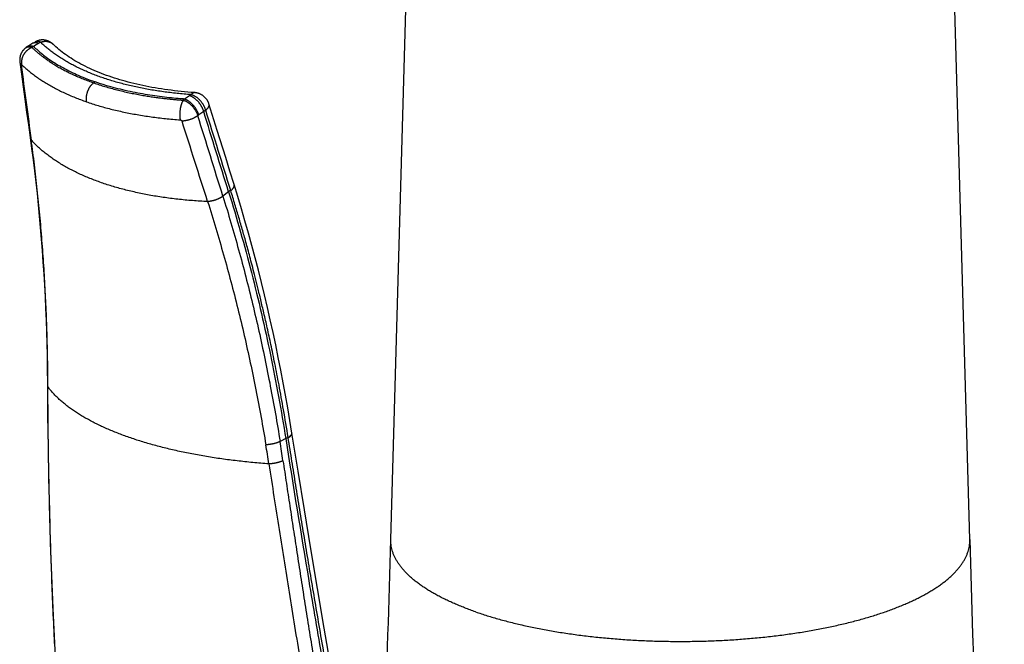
# Model space of a CAD drawing. Header units: millimetres. Extents: x 259 to 1803, y -542 to 1902.
# Tile 18 of 127: x 259 to 320, y -90 to -52. Entities that reach past the tile are written whole.
import ezdxf

# ---------------------------------------------------------------- set-up
doc = ezdxf.new("R2010")
doc.units = ezdxf.units.MM
doc.header["$LTSCALE"] = 30.734
doc.layers.get('0').update_dxf_attribs({"linetype": 'CONTINUOUS'})

msp = doc.modelspace()

# ---------------------------------------------------------------- linework, layer by layer
at = {"color": 7, "linetype": 'CONTINUOUS'}
for p, q in [((281.957, -83.965), (283.285, -36.418)), ((317.729, -83.965), (316.487, -39.491)), ((259.508, -53.511), (259.426, -53.566)), ((259.508, -53.511), (259.515, -53.507)), ((259.843, -53.301), (259.515, -53.507)), ((259.973, -53.224), (259.849, -53.297)), ((271.232, -58.692), (270.719, -57.054)), ((260.722, -73.299), (260.726, -73.667)), ((260.726, -73.667), (260.73, -74.049)), ((260.73, -74.049), (260.732, -74.416)), ((275.847, -77.403), (275.719, -76.614))]:
    msp.add_line(p, q, dxfattribs=at)
at = {"color": 9, "linetype": 'CONTINUOUS'}
for p, q in [((259.878, -53.494), (259.78, -53.559)), ((260.208, -53.295), (259.884, -53.499)), ((260.311, -53.234), (260.208, -53.295)), ((263.686, -55.688), (263.597, -55.752)), ((269.52, -56.541), (269.213, -56.75)), ((269.61, -56.475), (269.52, -56.541)), ((269.224, -56.751), (269.132, -56.819)), ((270.086, -57.733), (270.028, -57.776)), ((270.393, -57.524), (270.086, -57.733)), ((270.515, -57.434), (270.392, -57.523)), ((271.934, -62.487), (271.58, -62.751)), ((272.059, -62.389), (271.934, -62.487)), ((275.46, -77.73), (275.109, -77.907)), ((275.609, -77.651), (275.46, -77.73)), ((275.613, -77.672), (275.609, -77.651)), ((261.183, -90.439), (261.18, -90.366))]:
    msp.add_line(p, q, dxfattribs=at)
at = {"color": 7, "linetype": 'CONTINUOUS'}
for points in [[(261.082, -53.361), (261.08, -53.359), (261.066, -53.345), (261.051, -53.332), (261.036, -53.319), (261.02, -53.306), (261.004, -53.293), (260.987, -53.28), (260.97, -53.267), (260.952, -53.255), (260.933, -53.242), (260.913, -53.23), (260.892, -53.218), (260.871, -53.206), (260.849, -53.194), (260.825, -53.183), (260.801, -53.172), (260.776, -53.161), (260.751, -53.152), (260.725, -53.143), (260.7, -53.135), (260.674, -53.127), (260.648, -53.121), (260.623, -53.115), (260.597, -53.11), (260.57, -53.106), (260.544, -53.102), (260.518, -53.1), (260.491, -53.098), (260.465, -53.097), (260.438, -53.096), (260.412, -53.097), (260.385, -53.098), (260.359, -53.1), (260.333, -53.102), (260.306, -53.106), (260.28, -53.11), (260.254, -53.115), (260.228, -53.12), (260.203, -53.127), (260.177, -53.134), (260.152, -53.142), (260.127, -53.151), (260.102, -53.16), (260.078, -53.17), (260.054, -53.181), (260.03, -53.193), (260.006, -53.205), (259.983, -53.218), (259.973, -53.224)], [(269.619, -56.335), (269.408, -56.318), (269.199, -56.299), (268.991, -56.278), (268.784, -56.257), (268.58, -56.233), (268.376, -56.208), (268.175, -56.181), (267.975, -56.153), (267.776, -56.124), (267.579, -56.092), (267.385, -56.06), (267.192, -56.025), (267.001, -55.99), (266.812, -55.953), (266.625, -55.914), (266.44, -55.874), (266.257, -55.833), (266.076, -55.79), (265.898, -55.746), (265.721, -55.7), (265.547, -55.653), (265.374, -55.605), (265.204, -55.555), (265.036, -55.504), (264.87, -55.451), (264.707, -55.398), (264.546, -55.343), (264.387, -55.286), (264.231, -55.229), (264.078, -55.17), (263.926, -55.11), (263.778, -55.049), (263.632, -54.987), (263.489, -54.924), (263.348, -54.86), (263.209, -54.794), (263.073, -54.727), (262.939, -54.66), (262.808, -54.591), (262.68, -54.521), (262.554, -54.45), (262.431, -54.378), (262.311, -54.305), (262.193, -54.231), (262.079, -54.156), (261.966, -54.08), (261.857, -54.004), (261.75, -53.926), (261.646, -53.848), (261.545, -53.768), (261.446, -53.688), (261.35, -53.606), (261.256, -53.524), (261.165, -53.44), (261.082, -53.361)], [(259.426, -53.566), (259.404, -53.581), (259.384, -53.596), (259.364, -53.612), (259.344, -53.629), (259.324, -53.646), (259.306, -53.663), (259.287, -53.681), (259.269, -53.7), (259.252, -53.719), (259.235, -53.739), (259.219, -53.759), (259.204, -53.779), (259.188, -53.8), (259.174, -53.821), (259.16, -53.843), (259.147, -53.865), (259.134, -53.888), (259.122, -53.911), (259.111, -53.934), (259.101, -53.957), (259.091, -53.979), (259.082, -54.002), (259.074, -54.023), (259.067, -54.045), (259.061, -54.066), (259.055, -54.087), (259.049, -54.107), (259.045, -54.127), (259.041, -54.147), (259.037, -54.166), (259.034, -54.185), (259.031, -54.204), (259.029, -54.222), (259.027, -54.24), (259.025, -54.257), (259.024, -54.274), (259.023, -54.291), (259.022, -54.307), (259.022, -54.323), (259.022, -54.339), (259.022, -54.355), (259.022, -54.371), (259.023, -54.386), (259.024, -54.401), (259.025, -54.416), (259.026, -54.431), (259.028, -54.445), (259.029, -54.459), (259.031, -54.472), (259.131, -55.22)], [(259.131, -55.22), (259.235, -55.988), (259.341, -56.764), (259.448, -57.549), (259.558, -58.342), (259.668, -59.13)], [(270.719, -57.054), (270.71, -57.027), (270.701, -57.001), (270.69, -56.975), (270.679, -56.949), (270.667, -56.923), (270.654, -56.898), (270.641, -56.873), (270.627, -56.848), (270.612, -56.824), (270.596, -56.8), (270.58, -56.777), (270.563, -56.754), (270.545, -56.731), (270.527, -56.709), (270.508, -56.687), (270.488, -56.666), (270.468, -56.646), (270.448, -56.626), (270.426, -56.606), (270.405, -56.588), (270.382, -56.569), (270.359, -56.552), (270.336, -56.535), (270.312, -56.519), (270.288, -56.503), (270.263, -56.488), (270.238, -56.474), (270.213, -56.46), (270.187, -56.448), (270.161, -56.435), (270.134, -56.424), (270.107, -56.413), (270.08, -56.404), (270.053, -56.395), (270.025, -56.386), (269.998, -56.379), (269.97, -56.372), (269.942, -56.366), (269.913, -56.361), (269.885, -56.357), (269.857, -56.353), (269.828, -56.35), (269.619, -56.335)], [(272.272, -62.032), (272.014, -61.2), (271.752, -60.358), (271.232, -58.692)], [(259.668, -59.13), (259.76, -59.806), (259.85, -60.497), (259.935, -61.19), (260.016, -61.887), (260.093, -62.585), (260.165, -63.286), (260.233, -63.99), (260.296, -64.695), (260.355, -65.403), (260.41, -66.113), (260.461, -66.825), (260.507, -67.539), (260.549, -68.255), (260.586, -68.973), (260.62, -69.692), (260.649, -70.413), (260.673, -71.136), (260.694, -71.86), (260.71, -72.586), (260.722, -73.299)], [(275.719, -76.614), (275.586, -75.833), (275.448, -75.053), (275.305, -74.274), (275.156, -73.496), (275.001, -72.719), (274.841, -71.943), (274.676, -71.169), (274.505, -70.397), (274.329, -69.626), (274.147, -68.856), (273.96, -68.088), (273.768, -67.323), (273.57, -66.559), (273.366, -65.797), (273.157, -65.037), (272.943, -64.279), (272.724, -63.523), (272.499, -62.77), (272.272, -62.032)], [(260.732, -74.416), (260.746, -76.312), (260.771, -78.242), (260.807, -80.195), (260.855, -82.169), (260.914, -84.165), (260.985, -86.183), (261.068, -88.222), (261.167, -90.366)], [(278.268, -91.939), (277.838, -89.45), (277.419, -86.986), (277.01, -84.549), (276.611, -82.136), (276.223, -79.75), (275.847, -77.403)], [(261.167, -90.366), (261.299, -92.862)]]:
    msp.add_lwpolyline(points, dxfattribs=at)
for centre, radius, start, end in [((259.996, -53.545), 0.288, 120.72781, 122.11363), ((-1993.409, -763.162), 2371.228, 17.186928, 17.312509), ((-1032.842, -47.231), 1315.312, 357.37216, 358.399618), ((1632.304, -47.24), 1315.087, 181.600274, 183.635963)]:
    msp.add_arc(centre, radius, start, end, dxfattribs=at)
at = {"color": 9, "linetype": 'CONTINUOUS'}
for centre, radius, start, end in [((940.154, 34.59), 686.864, 187.465076, 187.855414), ((-2042.057, -781.833), 2422.807, 17.265318, 17.388569), ((-2049.317, -783.321), 2430.747, 17.25234, 17.375166), ((-1868.826, -740.869), 2244.256, 17.578253, 17.711438), ((135.249, -74.909), 125.516, 0.17287, 0.68157), ((275.73, -77.399), 0.115, 1.97784, 9.02377), ((275.724, -77.399), 0.12, 352.88649, 1.91504), ((164.263, -96.295), 111.462, 8.77564, 9.38838), ((163.306, -95.744), 113.217, 8.45693, 9.06463)]:
    msp.add_arc(centre, radius, start, end, dxfattribs=at)
for points, knots in [([(259.429, -53.564), (259.432, -53.563), (259.442, -53.556), (259.461, -53.545), (259.487, -53.534), (259.515, -53.526), (259.545, -53.521), (259.575, -53.518), (259.607, -53.518), (259.64, -53.521), (259.674, -53.526), (259.709, -53.535), (259.745, -53.546), (259.768, -53.554), (259.78, -53.559)], [0, 0, 0, 0, 0.023957, 0.101101, 0.179004, 0.258322, 0.339667, 0.423566, 0.510423, 0.600625, 0.694486, 0.792252, 0.894101, 1, 1, 1, 1]), ([(260.311, -53.234), (260.299, -53.228), (260.276, -53.219), (260.241, -53.207), (260.207, -53.197), (260.174, -53.191), (260.141, -53.187), (260.11, -53.186), (260.079, -53.188), (260.05, -53.193), (260.022, -53.201), (259.996, -53.211), (259.98, -53.219), (259.973, -53.224)], [0, 0, 0, 0, 0.109263, 0.214265, 0.314943, 0.411508, 0.504245, 0.593521, 0.679777, 0.763472, 0.845181, 0.925582, 1, 1, 1, 1]), ([(260.311, -53.234), (260.327, -53.228), (260.358, -53.217), (260.406, -53.204), (260.454, -53.194), (260.502, -53.186), (260.55, -53.181), (260.597, -53.178), (260.644, -53.179), (260.69, -53.182), (260.736, -53.189), (260.78, -53.198), (260.824, -53.209), (260.866, -53.224), (260.907, -53.241), (260.946, -53.26), (260.984, -53.283), (261.02, -53.307), (261.053, -53.333), (261.073, -53.352), (261.082, -53.361)], [0, 0, 0, 0, 0.060659, 0.120744, 0.180225, 0.239078, 0.29729, 0.354853, 0.41177, 0.468052, 0.52372, 0.578802, 0.633337, 0.687373, 0.740964, 0.794174, 0.847071, 0.899732, 0.952234, 1, 1, 1, 1]), ([(269.61, -56.475), (269.466, -56.465), (269.178, -56.443), (268.749, -56.402), (268.325, -56.355), (267.906, -56.302), (267.493, -56.242), (267.087, -56.175), (266.687, -56.103), (266.294, -56.024), (265.909, -55.938), (265.531, -55.847), (265.161, -55.749), (264.799, -55.645), (264.446, -55.536), (264.101, -55.42), (263.765, -55.298), (263.439, -55.171), (263.121, -55.038), (262.814, -54.9), (262.516, -54.756), (262.228, -54.607), (261.95, -54.453), (261.683, -54.293), (261.426, -54.128), (261.18, -53.959), (260.946, -53.785), (260.722, -53.606), (260.511, -53.423), (260.376, -53.297), (260.311, -53.234)], [0, 0, 0, 0, 0.043319, 0.086269, 0.128807, 0.170892, 0.212486, 0.253553, 0.294059, 0.333982, 0.373313, 0.412045, 0.450169, 0.487675, 0.524554, 0.560794, 0.596388, 0.631329, 0.665611, 0.699232, 0.732191, 0.764494, 0.796152, 0.827173, 0.857561, 0.887311, 0.916424, 0.944903, 0.972758, 1, 1, 1, 1]), ([(259.78, -53.559), (259.765, -53.565), (259.734, -53.579), (259.69, -53.601), (259.646, -53.625), (259.603, -53.652), (259.561, -53.68), (259.521, -53.711), (259.482, -53.744), (259.444, -53.779), (259.408, -53.815), (259.374, -53.853), (259.342, -53.893), (259.312, -53.934), (259.283, -53.976), (259.257, -54.019), (259.233, -54.063), (259.212, -54.108), (259.192, -54.154), (259.176, -54.2), (259.161, -54.247), (259.15, -54.294), (259.141, -54.341), (259.134, -54.388), (259.13, -54.435), (259.129, -54.481), (259.131, -54.527), (259.135, -54.572), (259.139, -54.602), (259.142, -54.617)], [0, 0, 0, 0, 0.037179, 0.074636, 0.112342, 0.150264, 0.188368, 0.226617, 0.264973, 0.303398, 0.341852, 0.380295, 0.418688, 0.45699, 0.495165, 0.533174, 0.570982, 0.608556, 0.645865, 0.682881, 0.719578, 0.755936, 0.791936, 0.827566, 0.862815, 0.89768, 0.932161, 0.966264, 1, 1, 1, 1]), ([(259.78, -53.559), (259.821, -53.599), (259.904, -53.677), (260.032, -53.792), (260.165, -53.905), (260.301, -54.017), (260.445, -54.128), (260.6, -54.243), (260.774, -54.367), (260.974, -54.501), (261.201, -54.644), (261.453, -54.793), (261.725, -54.943), (262.011, -55.091), (262.309, -55.234), (262.619, -55.373), (262.937, -55.506), (263.264, -55.633), (263.485, -55.713), (263.597, -55.752)], [0, 0, 0, 0, 0.038242, 0.07714, 0.116496, 0.156141, 0.196513, 0.239372, 0.286763, 0.340816, 0.402026, 0.468739, 0.539068, 0.611756, 0.686481, 0.762972, 0.840937, 0.920059, 1, 1, 1, 1]), ([(259.031, -54.473), (259.031, -54.475), (259.033, -54.486), (259.037, -54.508), (259.046, -54.537), (259.058, -54.566), (259.073, -54.595), (259.091, -54.622), (259.104, -54.64), (259.111, -54.648)], [0, 0, 0, 0, 0.020027, 0.17745, 0.336015, 0.496692, 0.660387, 0.827919, 1, 1, 1, 1]), ([(259.111, -54.648), (259.111, -54.646), (259.111, -54.642), (259.11, -54.635), (259.11, -54.629), (259.111, -54.624), (259.111, -54.619), (259.113, -54.615), (259.114, -54.611), (259.116, -54.609), (259.119, -54.607), (259.122, -54.606), (259.126, -54.606), (259.129, -54.607), (259.133, -54.61), (259.138, -54.613), (259.141, -54.615), (259.142, -54.617)], [0, 0, 0, 0, 0.09688, 0.188312, 0.273342, 0.351133, 0.42099, 0.482632, 0.536428, 0.583724, 0.627131, 0.670554, 0.718191, 0.773465, 0.838429, 0.913935, 1, 1, 1, 1]), ([(259.142, -54.617), (259.211, -54.684), (259.354, -54.817), (259.579, -55.009), (259.816, -55.198), (260.065, -55.381), (260.325, -55.56), (260.596, -55.733), (260.878, -55.9), (261.17, -56.063), (261.473, -56.219), (261.787, -56.37), (262.11, -56.516), (262.444, -56.655), (262.789, -56.789), (263.023, -56.874), (263.141, -56.915)], [0, 0, 0, 0, 0.062293, 0.125979, 0.191059, 0.257526, 0.325364, 0.394561, 0.465129, 0.537085, 0.610453, 0.685277, 0.761604, 0.839475, 0.918928, 1, 1, 1, 1]), ([(263.597, -55.752), (263.585, -55.76), (263.561, -55.777), (263.527, -55.806), (263.494, -55.836), (263.462, -55.869), (263.43, -55.903), (263.4, -55.94), (263.371, -55.979), (263.343, -56.019), (263.316, -56.061), (263.291, -56.104), (263.267, -56.149), (263.245, -56.194), (263.225, -56.241), (263.206, -56.289), (263.19, -56.337), (263.175, -56.386), (263.162, -56.435), (263.15, -56.485), (263.141, -56.534), (263.134, -56.584), (263.129, -56.633), (263.126, -56.682), (263.125, -56.73), (263.126, -56.778), (263.129, -56.824), (263.134, -56.87), (263.139, -56.9), (263.141, -56.915)], [0, 0, 0, 0, 0.032997, 0.066722, 0.101154, 0.136261, 0.172007, 0.208348, 0.245236, 0.282618, 0.320435, 0.358628, 0.397131, 0.435879, 0.474802, 0.513831, 0.552896, 0.591925, 0.630848, 0.669595, 0.708098, 0.74629, 0.784108, 0.821489, 0.858377, 0.894717, 0.930463, 0.965569, 1, 1, 1, 1]), ([(263.597, -55.752), (263.71, -55.791), (263.941, -55.869), (264.294, -55.979), (264.657, -56.083), (265.027, -56.181), (265.404, -56.273), (265.786, -56.358), (266.167, -56.435), (266.541, -56.505), (266.896, -56.564), (267.223, -56.614), (267.521, -56.655), (267.797, -56.691), (268.063, -56.722), (268.328, -56.75), (268.594, -56.776), (268.862, -56.799), (269.042, -56.813), (269.132, -56.819)], [0, 0, 0, 0, 0.063827, 0.12927, 0.196087, 0.264014, 0.332765, 0.402024, 0.471379, 0.539392, 0.603776, 0.66226, 0.714831, 0.763444, 0.810189, 0.857012, 0.904412, 0.952165, 1, 1, 1, 1]), ([(269.61, -56.475), (269.617, -56.466), (269.63, -56.45), (269.651, -56.427), (269.672, -56.407), (269.693, -56.39), (269.714, -56.376), (269.736, -56.364), (269.758, -56.356), (269.78, -56.351), (269.799, -56.349), (269.811, -56.349), (269.816, -56.349)], [0, 0, 0, 0, 0.129146, 0.251173, 0.366256, 0.474708, 0.576998, 0.67378, 0.765903, 0.854418, 0.94056, 1, 1, 1, 1]), ([(270.515, -57.434), (270.51, -57.417), (270.5, -57.384), (270.483, -57.335), (270.463, -57.286), (270.441, -57.237), (270.418, -57.188), (270.392, -57.14), (270.364, -57.092), (270.335, -57.045), (270.303, -56.999), (270.27, -56.954), (270.235, -56.91), (270.199, -56.868), (270.162, -56.827), (270.124, -56.787), (270.084, -56.749), (270.043, -56.713), (270.002, -56.679), (269.959, -56.647), (269.916, -56.617), (269.873, -56.59), (269.829, -56.564), (269.785, -56.541), (269.742, -56.521), (269.698, -56.503), (269.654, -56.487), (269.625, -56.479), (269.61, -56.475)], [0, 0, 0, 0, 0.03741, 0.075501, 0.114182, 0.153375, 0.193, 0.232974, 0.273236, 0.313725, 0.35438, 0.395117, 0.43585, 0.476495, 0.516972, 0.557213, 0.597175, 0.636817, 0.67607, 0.714838, 0.753023, 0.79056, 0.827403, 0.863509, 0.898842, 0.933375, 0.967085, 1, 1, 1, 1]), ([(263.141, -56.915), (263.262, -56.957), (263.506, -57.039), (263.878, -57.155), (264.259, -57.264), (264.647, -57.367), (265.044, -57.463), (265.449, -57.553), (265.861, -57.636), (266.281, -57.713), (266.709, -57.784), (267.144, -57.847), (267.585, -57.904), (268.033, -57.954), (268.485, -57.997), (268.789, -58.021), (268.941, -58.032)], [0, 0, 0, 0, 0.064762, 0.130532, 0.197327, 0.265164, 0.33406, 0.40403, 0.475091, 0.547233, 0.620428, 0.694638, 0.76979, 0.845798, 0.922567, 1, 1, 1, 1]), ([(269.132, -56.819), (269.125, -56.828), (269.112, -56.848), (269.094, -56.879), (269.076, -56.913), (269.059, -56.948), (269.042, -56.986), (269.027, -57.025), (269.012, -57.066), (268.998, -57.109), (268.985, -57.154), (268.973, -57.199), (268.962, -57.246), (268.952, -57.294), (268.943, -57.343), (268.935, -57.393), (268.928, -57.443), (268.923, -57.494), (268.918, -57.544), (268.915, -57.595), (268.913, -57.646), (268.913, -57.697), (268.913, -57.747), (268.915, -57.797), (268.918, -57.846), (268.922, -57.894), (268.927, -57.941), (268.933, -57.987), (268.938, -58.017), (268.941, -58.032)], [0, 0, 0, 0, 0.027556, 0.056459, 0.086677, 0.118168, 0.150879, 0.184747, 0.219702, 0.255665, 0.292554, 0.33028, 0.368748, 0.407861, 0.447517, 0.487614, 0.528045, 0.568701, 0.609475, 0.650257, 0.690937, 0.731407, 0.771557, 0.811283, 0.85048, 0.889047, 0.926884, 0.963899, 1, 1, 1, 1]), ([(269.132, -56.819), (269.146, -56.823), (269.174, -56.833), (269.217, -56.849), (269.26, -56.868), (269.303, -56.889), (269.345, -56.913), (269.388, -56.939), (269.431, -56.967), (269.473, -56.997), (269.514, -57.03), (269.555, -57.064), (269.595, -57.1), (269.634, -57.138), (269.672, -57.177), (269.709, -57.218), (269.745, -57.26), (269.779, -57.304), (269.812, -57.348), (269.844, -57.394), (269.873, -57.44), (269.901, -57.487), (269.927, -57.535), (269.952, -57.583), (269.974, -57.631), (269.994, -57.679), (270.012, -57.728), (270.023, -57.76), (270.028, -57.776)], [0, 0, 0, 0, 0.032666, 0.066196, 0.100598, 0.135847, 0.171907, 0.20874, 0.246302, 0.284543, 0.323394, 0.362746, 0.402492, 0.442561, 0.482911, 0.523502, 0.564258, 0.605093, 0.645918, 0.68664, 0.727176, 0.767464, 0.807446, 0.847058, 0.886211, 0.924813, 0.962774, 1, 1, 1, 1]), ([(270.515, -57.434), (270.526, -57.425), (270.546, -57.409), (270.576, -57.383), (270.603, -57.356), (270.627, -57.33), (270.649, -57.304), (270.669, -57.278), (270.686, -57.252), (270.7, -57.226), (270.712, -57.2), (270.72, -57.175), (270.726, -57.151), (270.729, -57.127), (270.73, -57.103), (270.727, -57.081), (270.724, -57.067), (270.722, -57.061)], [0, 0, 0, 0, 0.090347, 0.177284, 0.260685, 0.340459, 0.41655, 0.488948, 0.557692, 0.62288, 0.684675, 0.743321, 0.799144, 0.852562, 0.904086, 0.95431, 1, 1, 1, 1]), ([(270.028, -57.776), (270.016, -57.785), (269.992, -57.802), (269.954, -57.827), (269.915, -57.852), (269.874, -57.876), (269.831, -57.899), (269.787, -57.921), (269.741, -57.942), (269.694, -57.963), (269.646, -57.982), (269.598, -58), (269.548, -58.018), (269.499, -58.033), (269.448, -58.048), (269.398, -58.061), (269.348, -58.073), (269.298, -58.084), (269.248, -58.093), (269.198, -58.101), (269.15, -58.107), (269.102, -58.111), (269.07, -58.113), (269.055, -58.114)], [0, 0, 0, 0, 0.041988, 0.085296, 0.129827, 0.175475, 0.22213, 0.269674, 0.317981, 0.366927, 0.416378, 0.466201, 0.51626, 0.566419, 0.616539, 0.666482, 0.716113, 0.765297, 0.813901, 0.861796, 0.908857, 0.954963, 1, 1, 1, 1]), ([(268.941, -58.032), (268.945, -58.033), (268.952, -58.033), (268.962, -58.035), (268.972, -58.038), (268.983, -58.042), (268.992, -58.047), (269.002, -58.052), (269.01, -58.057), (269.018, -58.063), (269.026, -58.07), (269.033, -58.077), (269.039, -58.084), (269.044, -58.092), (269.048, -58.099), (269.052, -58.107), (269.054, -58.112), (269.055, -58.114)], [0, 0, 0, 0, 0.070705, 0.142868, 0.215914, 0.289218, 0.362133, 0.433998, 0.50436, 0.573131, 0.640313, 0.70581, 0.769326, 0.830616, 0.889525, 0.945981, 1, 1, 1, 1]), ([(259.668, -59.13), (259.669, -59.136), (259.672, -59.152), (259.678, -59.177), (259.688, -59.206), (259.701, -59.233), (259.717, -59.26), (259.729, -59.278), (259.735, -59.286)], [0, 0, 0, 0, 0.107946, 0.281056, 0.455869, 0.633373, 0.814479, 1, 1, 1, 1]), ([(270.636, -63.086), (270.479, -63.078), (270.167, -63.061), (269.701, -63.028), (269.241, -62.988), (268.786, -62.941), (268.337, -62.887), (267.894, -62.826), (267.458, -62.759), (267.029, -62.685), (266.608, -62.604), (266.195, -62.516), (265.79, -62.422), (265.393, -62.321), (265.004, -62.214), (264.624, -62.101), (264.253, -61.981), (263.891, -61.855), (263.538, -61.722), (263.195, -61.584), (262.863, -61.44), (262.541, -61.29), (262.23, -61.135), (261.929, -60.974), (261.639, -60.807), (261.36, -60.635), (261.092, -60.457), (260.836, -60.274), (260.591, -60.086), (260.359, -59.894), (260.138, -59.696), (259.93, -59.495), (259.799, -59.356), (259.735, -59.286)], [0, 0, 0, 0, 0.039862, 0.079377, 0.118515, 0.157248, 0.195545, 0.23338, 0.270726, 0.30756, 0.343862, 0.379614, 0.414815, 0.449475, 0.483604, 0.517197, 0.550235, 0.582701, 0.614577, 0.645851, 0.67651, 0.706555, 0.736002, 0.764871, 0.793179, 0.820929, 0.848122, 0.874766, 0.900864, 0.926425, 0.951458, 0.975977, 1, 1, 1, 1]), ([(260.756, -73.416), (260.75, -72.881), (260.731, -71.813), (260.68, -70.215), (260.609, -68.625), (260.517, -67.043), (260.404, -65.471), (260.27, -63.908), (260.114, -62.357), (259.938, -60.817), (259.805, -59.795), (259.735, -59.286)], [0, 0, 0, 0, 0.113214, 0.225983, 0.338271, 0.450051, 0.561285, 0.671924, 0.781936, 0.891302, 1, 1, 1, 1]), ([(272.066, -62.409), (272.076, -62.4), (272.098, -62.383), (272.127, -62.356), (272.155, -62.329), (272.18, -62.302), (272.202, -62.276), (272.222, -62.249), (272.239, -62.222), (272.253, -62.196), (272.264, -62.169), (272.273, -62.144), (272.278, -62.119), (272.281, -62.094), (272.28, -62.07), (272.277, -62.05), (272.274, -62.037), (272.272, -62.032)], [0, 0, 0, 0, 0.091645, 0.17979, 0.264311, 0.345112, 0.422142, 0.495394, 0.564917, 0.630825, 0.693301, 0.752613, 0.809121, 0.863279, 0.91564, 0.966836, 1, 1, 1, 1]), ([(275.609, -77.651), (275.519, -77.084), (275.339, -76.004), (275.062, -74.482), (274.799, -73.137), (274.556, -71.961), (274.329, -70.922), (274.119, -69.999), (273.925, -69.175), (273.744, -68.436), (273.577, -67.77), (273.424, -67.173), (273.283, -66.638), (273.154, -66.156), (273.033, -65.713), (272.917, -65.294), (272.801, -64.885), (272.685, -64.479), (272.568, -64.074), (272.448, -63.668), (272.325, -63.256), (272.197, -62.836), (272.11, -62.552), (272.066, -62.409)], [0, 0, 0, 0, 0.109949, 0.209757, 0.296299, 0.372374, 0.439876, 0.499939, 0.553646, 0.60204, 0.645758, 0.685054, 0.720173, 0.751699, 0.780658, 0.808099, 0.835056, 0.862049, 0.888932, 0.915823, 0.943126, 0.97126, 1, 1, 1, 1]), ([(271.58, -62.751), (271.568, -62.76), (271.545, -62.777), (271.509, -62.801), (271.471, -62.825), (271.431, -62.848), (271.389, -62.871), (271.347, -62.892), (271.303, -62.913), (271.258, -62.933), (271.211, -62.952), (271.164, -62.97), (271.117, -62.987), (271.069, -63.003), (271.02, -63.017), (270.971, -63.031), (270.922, -63.043), (270.874, -63.053), (270.825, -63.063), (270.777, -63.07), (270.729, -63.077), (270.682, -63.082), (270.651, -63.085), (270.636, -63.086)], [0, 0, 0, 0, 0.041933, 0.085137, 0.129522, 0.174991, 0.221441, 0.268762, 0.31684, 0.365556, 0.41479, 0.464417, 0.51431, 0.564343, 0.614386, 0.664311, 0.713991, 0.763299, 0.81211, 0.860302, 0.907757, 0.95436, 1, 1, 1, 1]), ([(270.636, -63.086), (270.809, -63.629), (271.145, -64.72), (271.624, -66.365), (272.076, -68.02), (272.502, -69.685), (272.902, -71.357), (273.275, -73.037), (273.622, -74.723), (273.943, -76.415), (274.139, -77.546), (274.232, -78.113)], [0, 0, 0, 0, 0.110635, 0.221436, 0.332387, 0.443477, 0.554681, 0.66596, 0.777287, 0.888641, 1, 1, 1, 1]), ([(271.58, -62.751), (271.75, -63.299), (272.082, -64.399), (272.553, -66.057), (272.997, -67.726), (273.416, -69.404), (273.808, -71.09), (274.174, -72.785), (274.514, -74.486), (274.827, -76.193), (275.018, -77.335), (275.109, -77.907)], [0, 0, 0, 0, 0.110496, 0.221192, 0.332072, 0.443117, 0.554303, 0.66561, 0.777013, 0.888484, 1, 1, 1, 1]), ([(260.722, -73.299), (260.722, -73.306), (260.723, -73.321), (260.727, -73.344), (260.734, -73.368), (260.744, -73.392), (260.752, -73.408), (260.756, -73.416)], [0, 0, 0, 0, 0.167861, 0.368536, 0.57293, 0.782876, 1, 1, 1, 1]), ([(260.732, -74.416), (260.732, -74.423), (260.733, -74.438), (260.736, -74.46), (260.743, -74.484), (260.752, -74.507), (260.76, -74.522), (260.765, -74.53)], [0, 0, 0, 0, 0.163422, 0.365023, 0.570423, 0.78152, 1, 1, 1, 1]), ([(274.42, -79.29), (274.254, -79.278), (273.923, -79.252), (273.43, -79.209), (272.941, -79.16), (272.457, -79.107), (271.978, -79.048), (271.505, -78.984), (271.037, -78.915), (270.575, -78.842), (270.119, -78.763), (269.67, -78.68), (269.227, -78.591), (268.792, -78.499), (268.364, -78.401), (267.945, -78.299), (267.535, -78.193), (267.132, -78.082), (266.738, -77.967), (266.353, -77.848), (265.977, -77.724), (265.61, -77.597), (265.254, -77.465), (264.907, -77.329), (264.571, -77.19), (264.246, -77.048), (263.932, -76.901), (263.629, -76.751), (263.336, -76.598), (263.055, -76.441), (262.785, -76.281), (262.527, -76.118), (262.281, -75.952), (262.047, -75.784), (261.826, -75.612), (261.617, -75.438), (261.421, -75.262), (261.238, -75.083), (261.067, -74.902), (260.909, -74.718), (260.811, -74.593), (260.765, -74.53)], [0, 0, 0, 0, 0.033756, 0.067228, 0.100406, 0.133282, 0.165846, 0.198089, 0.230006, 0.261598, 0.292863, 0.323771, 0.354273, 0.384328, 0.413919, 0.443039, 0.471684, 0.499857, 0.527563, 0.554798, 0.581539, 0.607763, 0.633448, 0.658573, 0.683123, 0.707095, 0.730498, 0.753343, 0.775636, 0.797379, 0.81857, 0.839193, 0.859229, 0.878677, 0.897554, 0.915882, 0.933678, 0.950964, 0.967763, 0.984099, 1, 1, 1, 1]), ([(261.18, -90.366), (261.115, -89.022), (261, -86.339), (260.873, -82.343), (260.793, -78.408), (260.769, -75.813), (260.765, -74.53)], [0, 0, 0, 0, 0.25468, 0.508566, 0.757002, 1, 1, 1, 1]), ([(275.609, -77.651), (275.621, -77.645), (275.643, -77.633), (275.675, -77.613), (275.704, -77.594), (275.731, -77.574), (275.755, -77.554), (275.776, -77.534), (275.795, -77.514), (275.81, -77.494), (275.823, -77.474), (275.833, -77.454), (275.84, -77.434), (275.843, -77.421), (275.844, -77.414)], [0, 0, 0, 0, 0.112985, 0.220654, 0.322828, 0.419375, 0.510225, 0.595378, 0.674919, 0.749036, 0.818045, 0.882413, 0.942785, 1, 1, 1, 1]), ([(275.613, -77.672), (275.624, -77.666), (275.646, -77.654), (275.678, -77.635), (275.707, -77.615), (275.734, -77.595), (275.758, -77.575), (275.779, -77.555), (275.798, -77.535), (275.814, -77.515), (275.827, -77.495), (275.837, -77.475), (275.844, -77.455), (275.848, -77.436), (275.849, -77.418), (275.847, -77.407), (275.847, -77.403)], [0, 0, 0, 0, 0.103112, 0.20137, 0.294611, 0.382716, 0.46562, 0.543323, 0.615902, 0.68353, 0.746494, 0.805222, 0.860302, 0.912501, 0.962759, 1, 1, 1, 1]), ([(292.157, -162.769), (291.984, -161.999), (291.643, -160.471), (291.139, -158.201), (290.647, -155.971), (290.169, -153.783), (289.703, -151.638), (289.249, -149.531), (288.804, -147.456), (288.368, -145.404), (287.936, -143.364), (287.508, -141.327), (287.081, -139.284), (286.656, -137.234), (286.231, -135.176), (285.807, -133.11), (285.385, -131.036), (284.963, -128.954), (284.543, -126.864), (284.124, -124.766), (283.707, -122.661), (283.291, -120.549), (282.876, -118.429), (282.463, -116.298), (282.05, -114.153), (281.638, -111.993), (281.227, -109.827), (280.822, -107.666), (280.423, -105.523), (280.034, -103.415), (279.658, -101.353), (279.295, -99.348), (278.946, -97.399), (278.61, -95.506), (278.286, -93.666), (277.975, -91.878), (277.675, -90.141), (277.386, -88.453), (277.109, -86.811), (276.841, -85.212), (276.581, -83.65), (276.33, -82.121), (276.085, -80.618), (275.846, -79.139), (275.69, -78.159), (275.613, -77.672)], [0, 0, 0, 0, 0.027308, 0.054143, 0.080487, 0.106316, 0.13162, 0.15645, 0.180893, 0.205046, 0.229042, 0.253024, 0.277087, 0.30124, 0.325479, 0.349802, 0.374211, 0.398711, 0.423303, 0.447982, 0.472738, 0.497561, 0.522455, 0.54747, 0.572664, 0.598058, 0.623536, 0.648952, 0.674148, 0.698942, 0.723142, 0.746647, 0.769472, 0.791642, 0.81318, 0.834104, 0.85443, 0.874173, 0.893358, 0.912042, 0.930283, 0.948141, 0.965676, 0.982943, 1, 1, 1, 1]), ([(275.109, -77.907), (275.097, -77.913), (275.073, -77.925), (275.035, -77.942), (274.995, -77.959), (274.954, -77.975), (274.911, -77.99), (274.866, -78.004), (274.821, -78.018), (274.774, -78.031), (274.726, -78.044), (274.678, -78.055), (274.629, -78.065), (274.579, -78.075), (274.53, -78.083), (274.48, -78.091), (274.43, -78.097), (274.38, -78.103), (274.33, -78.107), (274.281, -78.111), (274.248, -78.112), (274.232, -78.113)], [0, 0, 0, 0, 0.044354, 0.090363, 0.137921, 0.186913, 0.237218, 0.288707, 0.341246, 0.394694, 0.448909, 0.503743, 0.559046, 0.614667, 0.670451, 0.726245, 0.781895, 0.837246, 0.892147, 0.946448, 1, 1, 1, 1]), ([(275.292, -79.094), (275.28, -79.1), (275.256, -79.111), (275.218, -79.127), (275.179, -79.143), (275.137, -79.159), (275.095, -79.173), (275.051, -79.187), (275.005, -79.2), (274.959, -79.213), (274.912, -79.225), (274.864, -79.235), (274.815, -79.245), (274.766, -79.254), (274.716, -79.262), (274.666, -79.269), (274.617, -79.276), (274.567, -79.281), (274.518, -79.285), (274.469, -79.288), (274.437, -79.289), (274.42, -79.29)], [0, 0, 0, 0, 0.044214, 0.090091, 0.137527, 0.186407, 0.236611, 0.288012, 0.340477, 0.393868, 0.448043, 0.502856, 0.558158, 0.6138, 0.669629, 0.725492, 0.781237, 0.83671, 0.891761, 0.94624, 1, 1, 1, 1]), ([(275.292, -79.094), (275.361, -79.557), (275.501, -80.489), (275.713, -81.897), (275.931, -83.324), (276.154, -84.776), (276.384, -86.255), (276.621, -87.767), (276.866, -89.314), (277.121, -90.907), (277.388, -92.557), (277.669, -94.282), (277.969, -96.101), (278.289, -98.029), (278.511, -99.352), (278.626, -100.033)], [0, 0, 0, 0, 0.066275, 0.133345, 0.201392, 0.270597, 0.341147, 0.413233, 0.487037, 0.562846, 0.641396, 0.723553, 0.810192, 0.902204, 1, 1, 1, 1]), ([(274.42, -79.29), (274.628, -80.642), (275.052, -83.373), (275.711, -87.507), (276.4, -91.718), (276.873, -94.55), (277.115, -95.979)], [0, 0, 0, 0, 0.242783, 0.490417, 0.742843, 1, 1, 1, 1]), ([(287.195, -88.435), (287.08, -88.395), (286.853, -88.314), (286.52, -88.187), (286.196, -88.058), (285.882, -87.925), (285.58, -87.79), (285.288, -87.651), (285.007, -87.51), (284.737, -87.366), (284.479, -87.22), (284.232, -87.071), (283.998, -86.92), (283.775, -86.767), (283.564, -86.612), (283.366, -86.455), (283.181, -86.295), (283.008, -86.135), (282.847, -85.972), (282.7, -85.808), (282.565, -85.643), (282.444, -85.476), (282.336, -85.308), (282.241, -85.139), (282.16, -84.97), (282.092, -84.799), (282.037, -84.628), (281.996, -84.456), (281.969, -84.284), (281.956, -84.121), (281.955, -84.014), (281.957, -83.965)], [0, 0, 0, 0, 0.05006, 0.099005, 0.146814, 0.193469, 0.238953, 0.283251, 0.326354, 0.368251, 0.408937, 0.44841, 0.486672, 0.523727, 0.559585, 0.594261, 0.627776, 0.660153, 0.691427, 0.721635, 0.750825, 0.779053, 0.806382, 0.832885, 0.858647, 0.883761, 0.908328, 0.932459, 0.956274, 0.979897, 1, 1, 1, 1]), ([(287.195, -88.435), (287.312, -88.476), (287.55, -88.556), (287.913, -88.673), (288.285, -88.785), (288.665, -88.895), (289.054, -89), (289.451, -89.102), (289.856, -89.2), (290.269, -89.293), (290.689, -89.383), (291.116, -89.469), (291.549, -89.551), (291.989, -89.629), (292.434, -89.702), (292.886, -89.771), (293.342, -89.835), (293.804, -89.896), (294.27, -89.951), (294.74, -90.003), (295.214, -90.049), (295.692, -90.092), (296.173, -90.129), (296.657, -90.162), (297.143, -90.19), (297.631, -90.214), (298.121, -90.233), (298.612, -90.247), (299.104, -90.256), (299.597, -90.261), (300.089, -90.261), (300.582, -90.256), (301.074, -90.247), (301.565, -90.233), (302.055, -90.214), (302.543, -90.19), (303.029, -90.162), (303.513, -90.129), (303.994, -90.092), (304.472, -90.049), (304.946, -90.003), (305.416, -89.951), (305.882, -89.896), (306.344, -89.835), (306.8, -89.771), (307.252, -89.702), (307.697, -89.629), (308.137, -89.551), (308.571, -89.469), (308.997, -89.383), (309.417, -89.293), (309.83, -89.2), (310.235, -89.102), (310.632, -89), (311.021, -88.895), (311.401, -88.785), (311.773, -88.673), (312.136, -88.556), (312.489, -88.437), (312.833, -88.314), (313.167, -88.187), (313.49, -88.058), (313.804, -87.925), (314.106, -87.79), (314.398, -87.651), (314.679, -87.51), (314.949, -87.366), (315.207, -87.22), (315.454, -87.071), (315.688, -86.92), (315.911, -86.767), (316.122, -86.612), (316.32, -86.455), (316.506, -86.295), (316.679, -86.135), (316.839, -85.972), (316.986, -85.808), (317.121, -85.643), (317.242, -85.476), (317.35, -85.308), (317.445, -85.139), (317.526, -84.97), (317.594, -84.799), (317.649, -84.628), (317.69, -84.456), (317.717, -84.284), (317.73, -84.121), (317.731, -84.014), (317.729, -83.965)], [0, 0, 0, 0, 0.011318, 0.022873, 0.034658, 0.046667, 0.058894, 0.071333, 0.083975, 0.096815, 0.109844, 0.123054, 0.136437, 0.149986, 0.163691, 0.177545, 0.191538, 0.205661, 0.219905, 0.234262, 0.248721, 0.263274, 0.27791, 0.292621, 0.307396, 0.322225, 0.337099, 0.352008, 0.366942, 0.381891, 0.396845, 0.411794, 0.426728, 0.441637, 0.456511, 0.471341, 0.486116, 0.500826, 0.515462, 0.530015, 0.544475, 0.558831, 0.573076, 0.587199, 0.601192, 0.615045, 0.628751, 0.642299, 0.655683, 0.668893, 0.681922, 0.694761, 0.707404, 0.719842, 0.732069, 0.744079, 0.755864, 0.767418, 0.778736, 0.789813, 0.800643, 0.811221, 0.821544, 0.831608, 0.84141, 0.850947, 0.860217, 0.869219, 0.877953, 0.886419, 0.894618, 0.902552, 0.910225, 0.91764, 0.924804, 0.931724, 0.938408, 0.944867, 0.951112, 0.957159, 0.963024, 0.968724, 0.974281, 0.979716, 0.985056, 0.990325, 0.995552, 1, 1, 1, 1]), ([(261.167, -90.366), (261.167, -90.374), (261.169, -90.39), (261.175, -90.415), (261.18, -90.431), (261.183, -90.439)], [0, 0, 0, 0, 0.31962, 0.636528, 1, 1, 1, 1])]:
    msp.add_open_spline(points, degree=3, knots=knots, dxfattribs=at)
at = {"color": 7, "linetype": 'CONTINUOUS'}
for points, knots in [([(259.515, -53.507), (259.517, -53.506), (259.527, -53.499), (259.547, -53.489), (259.575, -53.477), (259.605, -53.468), (259.637, -53.462), (259.669, -53.459), (259.703, -53.459), (259.738, -53.461), (259.774, -53.466), (259.81, -53.474), (259.847, -53.484), (259.871, -53.494), (259.883, -53.499)], [0, 0, 0, 0, 0.014622, 0.09402, 0.17422, 0.255809, 0.339252, 0.424928, 0.513405, 0.605411, 0.700776, 0.798093, 0.895639, 1, 1, 1, 1]), ([(259.849, -53.297), (259.857, -53.293), (259.874, -53.283), (259.902, -53.272), (259.932, -53.263), (259.963, -53.258), (259.995, -53.254), (260.028, -53.254), (260.063, -53.257), (260.098, -53.262), (260.134, -53.27), (260.171, -53.281), (260.196, -53.29), (260.208, -53.295)], [0, 0, 0, 0, 0.076034, 0.157583, 0.240359, 0.324915, 0.411746, 0.501286, 0.5939, 0.689883, 0.789462, 0.8928, 1, 1, 1, 1]), ([(259.883, -53.499), (259.904, -53.518), (260.008, -53.618), (260.209, -53.799), (260.504, -54.039), (260.837, -54.284), (261.208, -54.53), (261.618, -54.773), (262.065, -55.012), (262.548, -55.241), (263.09, -55.471), (263.475, -55.615), (263.686, -55.688)], [0, 0, 0, 0, 0.019296, 0.097529, 0.183589, 0.277075, 0.377822, 0.48569, 0.600341, 0.721363, 0.848189, 1, 1, 1, 1]), ([(269.213, -56.75), (269.167, -56.747), (268.941, -56.731), (268.526, -56.695), (267.959, -56.635), (267.37, -56.558), (266.768, -56.465), (266.159, -56.354), (265.548, -56.224), (264.943, -56.075), (264.321, -55.899), (263.905, -55.765), (263.686, -55.688)], [0, 0, 0, 0, 0.024273, 0.12033, 0.221839, 0.327302, 0.435622, 0.545798, 0.656758, 0.767452, 0.876951, 1, 1, 1, 1]), ([(270.393, -57.524), (270.387, -57.507), (270.378, -57.474), (270.361, -57.424), (270.342, -57.375), (270.321, -57.325), (270.298, -57.276), (270.273, -57.227), (270.246, -57.179), (270.217, -57.131), (270.187, -57.084), (270.155, -57.038), (270.121, -56.993), (270.086, -56.95), (270.05, -56.908), (270.013, -56.867), (269.975, -56.828), (269.935, -56.791), (269.895, -56.756), (269.855, -56.723), (269.813, -56.692), (269.772, -56.663), (269.73, -56.636), (269.688, -56.612), (269.646, -56.59), (269.604, -56.571), (269.562, -56.554), (269.534, -56.545), (269.52, -56.541)], [0, 0, 0, 0, 0.037944, 0.076199, 0.115118, 0.154613, 0.194594, 0.234967, 0.275634, 0.316505, 0.357506, 0.398557, 0.43958, 0.480492, 0.521211, 0.561655, 0.601743, 0.641393, 0.68053, 0.719083, 0.756987, 0.794181, 0.830613, 0.866238, 0.901016, 0.934916, 0.967915, 1, 1, 1, 1]), ([(270.086, -57.733), (270.081, -57.717), (270.071, -57.684), (270.054, -57.634), (270.034, -57.585), (270.013, -57.536), (269.989, -57.487), (269.964, -57.438), (269.936, -57.39), (269.907, -57.342), (269.877, -57.295), (269.845, -57.249), (269.811, -57.205), (269.776, -57.161), (269.74, -57.119), (269.703, -57.078), (269.664, -57.039), (269.625, -57.002), (269.585, -56.967), (269.545, -56.933), (269.504, -56.902), (269.462, -56.873), (269.421, -56.846), (269.379, -56.822), (269.337, -56.8), (269.296, -56.781), (269.255, -56.763), (269.227, -56.755), (269.213, -56.75)], [0, 0, 0, 0, 0.037701, 0.076085, 0.115086, 0.154631, 0.194646, 0.235051, 0.275763, 0.316702, 0.357787, 0.398936, 0.440061, 0.481076, 0.521893, 0.562424, 0.602586, 0.642298, 0.681493, 0.720106, 0.75804, 0.795195, 0.831589, 0.867315, 0.902143, 0.935505, 0.966896, 1, 1, 1, 1]), ([(271.934, -62.487), (272.188, -63.31), (272.678, -64.966), (273.354, -67.473), (273.971, -70.004), (274.53, -72.559), (275.03, -75.136), (275.323, -76.863), (275.46, -77.73)], [0, 0, 0, 0, 0.165109, 0.330824, 0.497261, 0.664306, 0.831846, 1, 1, 1, 1]), ([(275.46, -77.73), (275.922, -80.661), (276.662, -85.205), (277.722, -91.455), (278.614, -96.573), (279.578, -101.953), (280.61, -107.576), (281.713, -113.435), (282.89, -119.543), (284.147, -125.924), (285.494, -132.61), (286.94, -139.638), (288.499, -147.043), (290.181, -154.843), (291.362, -160.175), (291.976, -162.905)], [0, 0, 0, 0, 0.102569, 0.15918, 0.219138, 0.282201, 0.348127, 0.416768, 0.488337, 0.563158, 0.641614, 0.724129, 0.811214, 0.903249, 1, 1, 1, 1])]:
    msp.add_open_spline(points, degree=3, knots=knots, dxfattribs=at)

doc.saveas('drawing.dxf')
